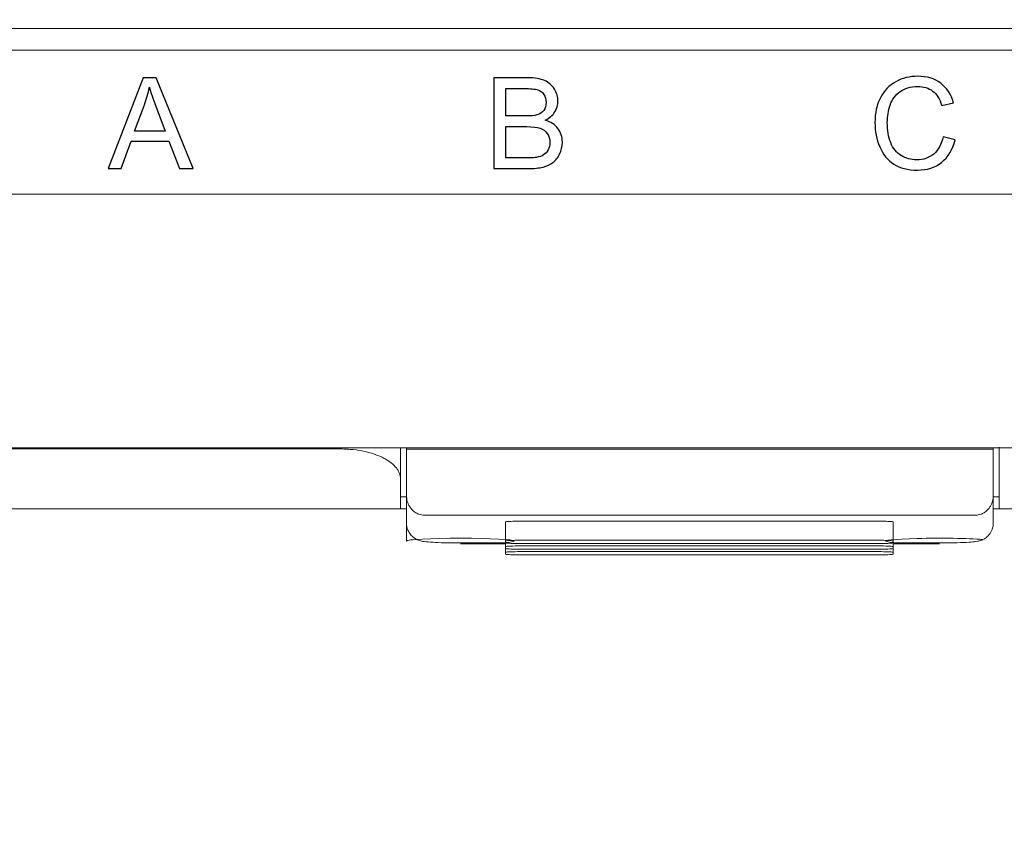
# Model space of a CAD drawing. Header units: millimetres. Extents: x -1114 to 1396, y -630 to 631.
# Tile 39 of 256: x -913 to -896, y -190 to -176. Entities that reach past the tile are written whole.
import ezdxf

# ---------------------------------------------------------------- set-up
doc = ezdxf.new("R2010")
doc.units = ezdxf.units.MM
doc.header["$MEASUREMENT"] = 0

msp = doc.modelspace()

# ---------------------------------------------------------------- linework, layer by layer
at = {"lineweight": 18}
for points, knots in [([(1038.9843, -629.7647), (1038.9843, -629.7647), (-1111.4882, -629.7647), (-1111.4882, -629.7647), (-1111.4882, -629.7647), (-1111.4882, -629.7647), (-1111.4882, 630.7883), (-1111.4882, 630.7883), (-1111.4882, 630.7883), (-1111.4882, 630.7883), (1038.9843, 630.7883), (1038.9843, 630.7883)], [0, 0, 0, 0, 0.3333333, 0.3333333, 0.3333333, 0.3333333, 0.6666667, 0.6666667, 0.6666667, 0.6666667, 1, 1, 1, 1]), ([(-907.1518, -183.106), (-910.3469, -183.106), (-913.5437, -183.106), (-916.7428, -183.106), (-916.7428, -183.106), (-917.1427, -183.106), (-917.5426, -183.106), (-917.9426, -183.106), (-917.9426, -183.106), (-918.3425, -183.106), (-918.7434, -183.106), (-919.1406, -183.106), (-919.1406, -183.106), (-919.5379, -183.106), (-919.9311, -183.106), (-920.3144, -183.106), (-920.3144, -183.106), (-920.6978, -183.106), (-921.0697, -183.106), (-921.4302, -183.106), (-921.4302, -183.106), (-922.1512, -183.106), (-922.8351, -183.106), (-923.5401, -183.106), (-923.5401, -183.106), (-924.245, -183.106), (-924.9633, -183.106), (-925.6697, -183.106)], [0, 0, 0, 0, 0.1428571, 0.1428571, 0.1428571, 0.1428571, 0.2857143, 0.2857143, 0.2857143, 0.2857143, 0.4285714, 0.4285714, 0.4285714, 0.4285714, 0.5714286, 0.5714286, 0.5714286, 0.5714286, 0.7142857, 0.7142857, 0.7142857, 0.7142857, 0.8571429, 0.8571429, 0.8571429, 0.8571429, 1, 1, 1, 1]), ([(-906.1518, -183.606), (-906.1518, -183.5747), (-906.1577, -183.5439), (-906.1691, -183.5134), (-906.1691, -183.5134), (-906.1749, -183.4982), (-906.182, -183.4831), (-906.1906, -183.4681), (-906.1906, -183.4681), (-906.1992, -183.4531), (-906.2093, -183.4382), (-906.2209, -183.4235), (-906.2209, -183.4235), (-906.244, -183.3939), (-906.2726, -183.3658), (-906.3064, -183.3389), (-906.3064, -183.3389), (-906.3234, -183.3255), (-906.3417, -183.3125), (-906.3614, -183.2997), (-906.3614, -183.2997), (-906.3811, -183.287), (-906.4023, -183.2746), (-906.4249, -183.2627), (-906.4249, -183.2627), (-906.47, -183.2388), (-906.5196, -183.2172), (-906.5736, -183.1981), (-906.5736, -183.1981), (-906.6006, -183.1885), (-906.6287, -183.1796), (-906.6579, -183.1713), (-906.6579, -183.1713), (-906.6726, -183.1671), (-906.6875, -183.1631), (-906.7027, -183.1593), (-906.7027, -183.1593), (-906.718, -183.1554), (-906.7335, -183.1518), (-906.7492, -183.1483), (-906.7492, -183.1483), (-906.8118, -183.1346), (-906.8767, -183.1241), (-906.9441, -183.1169), (-906.9441, -183.1169), (-906.9777, -183.1134), (-907.012, -183.1106), (-907.0468, -183.1088), (-907.0468, -183.1088), (-907.0817, -183.1069), (-907.1167, -183.106), (-907.1518, -183.106)], [0, 0, 0, 0, 0.0769231, 0.0769231, 0.0769231, 0.0769231, 0.1538462, 0.1538462, 0.1538462, 0.1538462, 0.2307692, 0.2307692, 0.2307692, 0.2307692, 0.3076923, 0.3076923, 0.3076923, 0.3076923, 0.3846154, 0.3846154, 0.3846154, 0.3846154, 0.4615385, 0.4615385, 0.4615385, 0.4615385, 0.5384615, 0.5384615, 0.5384615, 0.5384615, 0.6153846, 0.6153846, 0.6153846, 0.6153846, 0.6923077, 0.6923077, 0.6923077, 0.6923077, 0.7692308, 0.7692308, 0.7692308, 0.7692308, 0.8461538, 0.8461538, 0.8461538, 0.8461538, 0.9230769, 0.9230769, 0.9230769, 0.9230769, 1, 1, 1, 1]), ([(-906.1518, -183.906), (-906.1518, -183.906), (-906.1518, -183.8995), (-906.1518, -183.8876), (-906.1518, -183.8876), (-906.1518, -183.8846), (-906.1518, -183.8813), (-906.1518, -183.8777), (-906.1518, -183.8777), (-906.1518, -183.8741), (-906.1518, -183.8702), (-906.1518, -183.8661), (-906.1518, -183.8661), (-906.1518, -183.8578), (-906.1518, -183.8486), (-906.1518, -183.8385), (-906.1518, -183.8385), (-906.1518, -183.8285), (-906.1518, -183.8177), (-906.1518, -183.8062), (-906.1518, -183.8062), (-906.1518, -183.7947), (-906.1518, -183.7826), (-906.1518, -183.77), (-906.1518, -183.77), (-906.1518, -183.7449), (-906.1518, -183.7182), (-906.1518, -183.6905), (-906.1518, -183.6905), (-906.1518, -183.6627), (-906.1518, -183.6338), (-906.1518, -183.6042), (-906.1518, -183.6042), (-906.1518, -183.5746), (-906.1518, -183.5441), (-906.1518, -183.5131), (-906.1518, -183.5131), (-906.1518, -183.4821), (-906.1518, -183.4505), (-906.1518, -183.4185), (-906.1518, -183.4185), (-906.1518, -183.3865), (-906.1518, -183.3541), (-906.1518, -183.3215), (-906.1518, -183.3215), (-906.1518, -183.2562), (-906.1518, -183.1899), (-906.1518, -183.123), (-906.1518, -183.123), (-906.1518, -183.1133), (-906.1518, -183.1035), (-906.1518, -183.0938)], [0, 0, 0, 0, 0.0769231, 0.0769231, 0.0769231, 0.0769231, 0.1538462, 0.1538462, 0.1538462, 0.1538462, 0.2307692, 0.2307692, 0.2307692, 0.2307692, 0.3076923, 0.3076923, 0.3076923, 0.3076923, 0.3846154, 0.3846154, 0.3846154, 0.3846154, 0.4615385, 0.4615385, 0.4615385, 0.4615385, 0.5384615, 0.5384615, 0.5384615, 0.5384615, 0.6153846, 0.6153846, 0.6153846, 0.6153846, 0.6923077, 0.6923077, 0.6923077, 0.6923077, 0.7692308, 0.7692308, 0.7692308, 0.7692308, 0.8461538, 0.8461538, 0.8461538, 0.8461538, 0.9230769, 0.9230769, 0.9230769, 0.9230769, 1, 1, 1, 1]), ([(-896.1518, -183.0761), (-896.1518, -183.0921), (-896.1518, -183.108), (-896.1518, -183.1238), (-896.1518, -183.1238), (-896.1518, -183.191), (-896.1518, -183.2573), (-896.1518, -183.3226), (-896.1518, -183.3226), (-896.1518, -183.3552), (-896.1518, -183.3875), (-896.1518, -183.4195), (-896.1518, -183.4195), (-896.1518, -183.4514), (-896.1518, -183.483), (-896.1518, -183.514), (-896.1518, -183.514), (-896.1518, -183.5449), (-896.1518, -183.5753), (-896.1518, -183.6049), (-896.1518, -183.6049), (-896.1518, -183.6345), (-896.1518, -183.6634), (-896.1518, -183.6912), (-896.1518, -183.6912), (-896.1518, -183.7189), (-896.1518, -183.7457), (-896.1518, -183.7707), (-896.1518, -183.7707), (-896.1518, -183.7958), (-896.1518, -183.8188), (-896.1518, -183.8388), (-896.1518, -183.8388), (-896.1518, -183.8438), (-896.1518, -183.8486), (-896.1518, -183.8532), (-896.1518, -183.8532), (-896.1518, -183.8578), (-896.1518, -183.8622), (-896.1518, -183.8663), (-896.1518, -183.8663), (-896.1518, -183.8746), (-896.1518, -183.8817), (-896.1518, -183.8876), (-896.1518, -183.8876), (-896.1518, -183.8935), (-896.1518, -183.8981), (-896.1518, -183.9012), (-896.1518, -183.9012), (-896.1518, -183.9028), (-896.1518, -183.904), (-896.1518, -183.9048), (-896.1518, -183.9048), (-896.1518, -183.9056), (-896.1518, -183.906), (-896.1518, -183.906)], [0, 0, 0, 0, 0.0714286, 0.0714286, 0.0714286, 0.0714286, 0.1428571, 0.1428571, 0.1428571, 0.1428571, 0.2142857, 0.2142857, 0.2142857, 0.2142857, 0.2857143, 0.2857143, 0.2857143, 0.2857143, 0.3571429, 0.3571429, 0.3571429, 0.3571429, 0.4285714, 0.4285714, 0.4285714, 0.4285714, 0.5, 0.5, 0.5, 0.5, 0.5714286, 0.5714286, 0.5714286, 0.5714286, 0.6428571, 0.6428571, 0.6428571, 0.6428571, 0.7142857, 0.7142857, 0.7142857, 0.7142857, 0.7857143, 0.7857143, 0.7857143, 0.7857143, 0.8571429, 0.8571429, 0.8571429, 0.8571429, 0.9285714, 0.9285714, 0.9285714, 0.9285714, 1, 1, 1, 1]), ([(-906.0518, -183.8807), (-906.0512, -183.8978), (-906.0506, -183.9149), (-906.0484, -183.932), (-906.0484, -183.932), (-906.0463, -183.9483), (-906.0428, -183.9646), (-906.0381, -183.9809), (-906.0381, -183.9809), (-906.0336, -183.9965), (-906.0279, -184.012), (-906.021, -184.0274), (-906.021, -184.0274), (-906.0143, -184.0422), (-906.0063, -184.0569), (-905.997, -184.0714), (-905.997, -184.0714), (-905.9771, -184.1026), (-905.951, -184.1332), (-905.9129, -184.1599), (-905.9129, -184.1599), (-905.9028, -184.167), (-905.8918, -184.1738), (-905.8798, -184.1801), (-905.8798, -184.1801), (-905.8689, -184.1857), (-905.8572, -184.1909), (-905.8445, -184.1955), (-905.8445, -184.1955), (-905.8305, -184.2006), (-905.8151, -184.205), (-905.7988, -184.2076), (-905.7988, -184.2076), (-905.7837, -184.21), (-905.7678, -184.2109), (-905.7518, -184.2117)], [0, 0, 0, 0, 0.1111111, 0.1111111, 0.1111111, 0.1111111, 0.2222222, 0.2222222, 0.2222222, 0.2222222, 0.3333333, 0.3333333, 0.3333333, 0.3333333, 0.4444444, 0.4444444, 0.4444444, 0.4444444, 0.5555556, 0.5555556, 0.5555556, 0.5555556, 0.6666667, 0.6666667, 0.6666667, 0.6666667, 0.7777778, 0.7777778, 0.7777778, 0.7777778, 0.8888889, 0.8888889, 0.8888889, 0.8888889, 1, 1, 1, 1]), ([(-896.5518, -184.2117), (-896.535, -184.2117), (-896.5187, -184.2101), (-896.503, -184.2073), (-896.503, -184.2073), (-896.4872, -184.2044), (-896.4728, -184.2004), (-896.4594, -184.1956), (-896.4594, -184.1956), (-896.4526, -184.1932), (-896.4461, -184.1906), (-896.44, -184.1878), (-896.44, -184.1878), (-896.4338, -184.1851), (-896.4279, -184.1822), (-896.4223, -184.1792), (-896.4223, -184.1792), (-896.411, -184.1733), (-896.4007, -184.1669), (-896.3912, -184.1602), (-896.3912, -184.1602), (-896.3816, -184.1535), (-896.3728, -184.1465), (-896.3648, -184.1395), (-896.3648, -184.1395), (-896.3567, -184.1324), (-896.3493, -184.1251), (-896.3425, -184.1177), (-896.3425, -184.1177), (-896.3288, -184.103), (-896.3172, -184.0878), (-896.3072, -184.0722), (-896.3072, -184.0722), (-896.2971, -184.0567), (-896.2888, -184.0409), (-896.2819, -184.0251), (-896.2819, -184.0251), (-896.275, -184.0093), (-896.2694, -183.9934), (-896.2649, -183.9775), (-896.2649, -183.9775), (-896.2561, -183.9455), (-896.2518, -183.9133), (-896.2518, -183.8807)], [0, 0, 0, 0, 0.0909091, 0.0909091, 0.0909091, 0.0909091, 0.1818182, 0.1818182, 0.1818182, 0.1818182, 0.2727273, 0.2727273, 0.2727273, 0.2727273, 0.3636364, 0.3636364, 0.3636364, 0.3636364, 0.4545455, 0.4545455, 0.4545455, 0.4545455, 0.5454545, 0.5454545, 0.5454545, 0.5454545, 0.6363636, 0.6363636, 0.6363636, 0.6363636, 0.7272727, 0.7272727, 0.7272727, 0.7272727, 0.8181818, 0.8181818, 0.8181818, 0.8181818, 0.9090909, 0.9090909, 0.9090909, 0.9090909, 1, 1, 1, 1]), ([(-906.1518, -184.106), (-906.2648, -184.106), (-906.3779, -184.106), (-906.4909, -184.106), (-906.4909, -184.106), (-910.3989, -184.106), (-914.3042, -184.106), (-918.206, -184.106), (-918.206, -184.106), (-919.0913, -184.106), (-919.9765, -184.106), (-920.9266, -184.106), (-920.9266, -184.106), (-921.8767, -184.106), (-922.8917, -184.106), (-923.8868, -184.106), (-923.8868, -184.106), (-924.8819, -184.106), (-925.8571, -184.106), (-926.8457, -184.106)], [0, 0, 0, 0, 0.2, 0.2, 0.2, 0.2, 0.4, 0.4, 0.4, 0.4, 0.6, 0.6, 0.6, 0.6, 0.8, 0.8, 0.8, 0.8, 1, 1, 1, 1]), ([(-904.198, -184.3126), (-904.251, -184.3126), (-904.3019, -184.3137), (-904.3394, -184.3156), (-904.3394, -184.3156), (-904.3769, -184.3176), (-904.398, -184.3203), (-904.398, -184.323)], [0, 0, 0, 0, 0.5, 0.5, 0.5, 0.5, 1, 1, 1, 1]), ([(-897.9232, -184.323), (-897.9232, -184.3203), (-897.9443, -184.3176), (-897.9818, -184.3156), (-897.9818, -184.3156), (-898.0193, -184.3137), (-898.0702, -184.3126), (-898.1232, -184.3126)], [0, 0, 0, 0, 0.5, 0.5, 0.5, 0.5, 1, 1, 1, 1]), ([(-906.0518, -184.3435), (-906.0513, -184.3848), (-906.0438, -184.4229), (-906.0289, -184.4588), (-906.0289, -184.4588), (-906.0177, -184.4859), (-906.0023, -184.5117), (-905.9837, -184.5345), (-905.9837, -184.5345), (-905.9679, -184.5539), (-905.9499, -184.571), (-905.9305, -184.5856), (-905.9305, -184.5856), (-905.9136, -184.5982), (-905.8957, -184.6089), (-905.8782, -184.6173), (-905.8782, -184.6173), (-905.8632, -184.6245), (-905.8485, -184.6301), (-905.8354, -184.6343), (-905.8354, -184.6343), (-905.8226, -184.6384), (-905.8111, -184.6413), (-905.8007, -184.6436), (-905.8007, -184.6436), (-905.7846, -184.6472), (-905.7706, -184.6495), (-905.7563, -184.6515), (-905.7563, -184.6515), (-905.7145, -184.6573), (-905.6689, -184.661), (-905.612, -184.6642), (-905.612, -184.6642), (-905.5562, -184.6673), (-905.4897, -184.6699), (-905.4167, -184.6718), (-905.4167, -184.6718), (-905.3469, -184.6735), (-905.2713, -184.6745), (-905.1954, -184.6748), (-905.1954, -184.6748), (-905.1809, -184.6749), (-905.1664, -184.6749), (-905.1518, -184.6749)], [0, 0, 0, 0, 0.0909091, 0.0909091, 0.0909091, 0.0909091, 0.1818182, 0.1818182, 0.1818182, 0.1818182, 0.2727273, 0.2727273, 0.2727273, 0.2727273, 0.3636364, 0.3636364, 0.3636364, 0.3636364, 0.4545455, 0.4545455, 0.4545455, 0.4545455, 0.5454545, 0.5454545, 0.5454545, 0.5454545, 0.6363636, 0.6363636, 0.6363636, 0.6363636, 0.7272727, 0.7272727, 0.7272727, 0.7272727, 0.8181818, 0.8181818, 0.8181818, 0.8181818, 0.9090909, 0.9090909, 0.9090909, 0.9090909, 1, 1, 1, 1]), ([(-897.1518, -184.6749), (-897.1064, -184.6749), (-897.0623, -184.6746), (-897.0189, -184.6741), (-897.0189, -184.6741), (-896.9427, -184.6733), (-896.8685, -184.6717), (-896.8022, -184.6692), (-896.8022, -184.6692), (-896.7332, -184.6667), (-896.6728, -184.6632), (-896.6247, -184.6596), (-896.6247, -184.6596), (-896.5842, -184.6566), (-896.5526, -184.6535), (-896.5138, -184.6459), (-896.5138, -184.6459), (-896.4973, -184.6426), (-896.4795, -184.6386), (-896.4581, -184.6309), (-896.4581, -184.6309), (-896.4406, -184.6246), (-896.4207, -184.6158), (-896.4014, -184.6044), (-896.4014, -184.6044), (-896.3783, -184.5908), (-896.356, -184.5735), (-896.3365, -184.5532), (-896.3365, -184.5532), (-896.314, -184.5299), (-896.2951, -184.5027), (-896.2811, -184.4731), (-896.2811, -184.4731), (-896.2656, -184.4405), (-896.256, -184.4049), (-896.2529, -184.3692), (-896.2529, -184.3692), (-896.2522, -184.3607), (-896.2518, -184.3521), (-896.2518, -184.3435)], [0, 0, 0, 0, 0.1, 0.1, 0.1, 0.1, 0.2, 0.2, 0.2, 0.2, 0.3, 0.3, 0.3, 0.3, 0.4, 0.4, 0.4, 0.4, 0.5, 0.5, 0.5, 0.5, 0.6, 0.6, 0.6, 0.6, 0.7, 0.7, 0.7, 0.7, 0.8, 0.8, 0.8, 0.8, 0.9, 0.9, 0.9, 0.9, 1, 1, 1, 1]), ([(-905.1488, -184.6902), (-904.6528, -184.6901), (-904.2517, -184.669), (-904.2518, -184.6431), (-904.2518, -184.6431), (-904.2519, -184.6171), (-904.6532, -184.5961), (-905.1491, -184.596), (-905.1491, -184.596), (-905.6451, -184.5959), (-906.0487, -184.6168), (-906.0518, -184.6428)], [0, 0, 0, 0, 0.3333333, 0.3333333, 0.3333333, 0.3333333, 0.6666667, 0.6666667, 0.6666667, 0.6666667, 1, 1, 1, 1]), ([(-904.198, -184.6307), (-904.251, -184.6307), (-904.3019, -184.6318), (-904.3394, -184.6338), (-904.3394, -184.6338), (-904.3769, -184.6357), (-904.398, -184.6384), (-904.398, -184.6412)], [0, 0, 0, 0, 0.5, 0.5, 0.5, 0.5, 1, 1, 1, 1]), ([(-897.9232, -184.6412), (-897.9232, -184.6384), (-897.9443, -184.6357), (-897.9818, -184.6338), (-897.9818, -184.6338), (-898.0193, -184.6318), (-898.0702, -184.6307), (-898.1232, -184.6307)], [0, 0, 0, 0, 0.5, 0.5, 0.5, 0.5, 1, 1, 1, 1]), ([(-896.4256, -184.6153), (-896.6765, -184.5973), (-897.1331, -184.591), (-897.5207, -184.6001), (-897.5207, -184.6001), (-897.9083, -184.6092), (-898.1213, -184.6313), (-898.0315, -184.653), (-898.0315, -184.653), (-897.9417, -184.6748), (-897.5737, -184.6903), (-897.1488, -184.6902)], [0, 0, 0, 0, 0.3333333, 0.3333333, 0.3333333, 0.3333333, 0.6666667, 0.6666667, 0.6666667, 0.6666667, 1, 1, 1, 1]), ([(-904.398, -184.6726), (-904.398, -184.6754), (-904.3769, -184.678), (-904.3394, -184.68), (-904.3394, -184.68), (-904.3019, -184.6819), (-904.251, -184.683), (-904.198, -184.683)], [0, 0, 0, 0, 0.5, 0.5, 0.5, 0.5, 1, 1, 1, 1]), ([(-904.198, -184.7254), (-904.251, -184.7254), (-904.3019, -184.7265), (-904.3394, -184.7285), (-904.3394, -184.7285), (-904.3769, -184.7304), (-904.398, -184.7331), (-904.398, -184.7359)], [0, 0, 0, 0, 0.5, 0.5, 0.5, 0.5, 1, 1, 1, 1]), ([(-904.398, -184.7673), (-904.398, -184.7701), (-904.3769, -184.7727), (-904.3394, -184.7747), (-904.3394, -184.7747), (-904.3019, -184.7766), (-904.251, -184.7777), (-904.198, -184.7777)], [0, 0, 0, 0, 0.5, 0.5, 0.5, 0.5, 1, 1, 1, 1]), ([(-904.198, -184.8201), (-904.251, -184.8201), (-904.3019, -184.8212), (-904.3394, -184.8232), (-904.3394, -184.8232), (-904.3769, -184.8251), (-904.398, -184.8278), (-904.398, -184.8306)], [0, 0, 0, 0, 0.5, 0.5, 0.5, 0.5, 1, 1, 1, 1]), ([(-898.1232, -184.683), (-898.0702, -184.683), (-898.0193, -184.6819), (-897.9818, -184.68), (-897.9818, -184.68), (-897.9443, -184.678), (-897.9232, -184.6754), (-897.9232, -184.6726)], [0, 0, 0, 0, 0.5, 0.5, 0.5, 0.5, 1, 1, 1, 1]), ([(-897.9232, -184.7359), (-897.9232, -184.7331), (-897.9443, -184.7304), (-897.9818, -184.7285), (-897.9818, -184.7285), (-898.0193, -184.7265), (-898.0702, -184.7254), (-898.1232, -184.7254)], [0, 0, 0, 0, 0.5, 0.5, 0.5, 0.5, 1, 1, 1, 1]), ([(-898.1232, -184.7777), (-898.0702, -184.7777), (-898.0193, -184.7766), (-897.9818, -184.7747), (-897.9818, -184.7747), (-897.9443, -184.7727), (-897.9232, -184.7701), (-897.9232, -184.7673)], [0, 0, 0, 0, 0.5, 0.5, 0.5, 0.5, 1, 1, 1, 1]), ([(-897.9232, -184.8306), (-897.9232, -184.8278), (-897.9443, -184.8251), (-897.9818, -184.8232), (-897.9818, -184.8232), (-898.0193, -184.8212), (-898.0702, -184.8201), (-898.1232, -184.8201)], [0, 0, 0, 0, 0.5, 0.5, 0.5, 0.5, 1, 1, 1, 1]), ([(-904.398, -184.862), (-904.398, -184.8648), (-904.3769, -184.8674), (-904.3394, -184.8694), (-904.3394, -184.8694), (-904.3019, -184.8713), (-904.251, -184.8724), (-904.198, -184.8724)], [0, 0, 0, 0, 0.5, 0.5, 0.5, 0.5, 1, 1, 1, 1]), ([(-898.1232, -184.8724), (-898.0702, -184.8724), (-898.0193, -184.8713), (-897.9818, -184.8694), (-897.9818, -184.8694), (-897.9443, -184.8674), (-897.9232, -184.8648), (-897.9232, -184.862)], [0, 0, 0, 0, 0.5, 0.5, 0.5, 0.5, 1, 1, 1, 1])]:
    msp.add_open_spline(points, degree=3, knots=knots, dxfattribs=at)
for points in [[(-875.9494, -176.085), (-875.9494, -176.085), (-926.3494, -176.085), (-926.3494, -176.085)], [(-873.0491, -183.0844), (-873.0491, -183.0844), (-929.2546, -183.0844), (-929.2546, -183.0844)], [(-873.0491, -183.0844), (-873.0491, -183.0844), (-929.2546, -183.0844), (-929.2546, -183.0844)], [(-906.1518, -183.6032), (-906.1518, -183.6032), (-906.1518, -183.0844), (-906.1518, -183.0844)], [(-906.1518, -183.0844), (-906.1518, -183.0844), (-906.1518, -183.606), (-906.1518, -183.606)], [(-906.0518, -183.0869), (-906.0518, -183.0869), (-906.0518, -183.0844), (-906.0518, -183.0844)], [(-906.0518, -183.0869), (-906.0518, -183.0869), (-906.0518, -183.1085), (-906.0518, -183.1085)], [(-896.2518, -183.0869), (-896.2518, -183.0869), (-906.0518, -183.0869), (-906.0518, -183.0869)], [(-906.0518, -183.1085), (-906.0518, -183.3659), (-906.0518, -183.6233), (-906.0518, -183.8807)], [(-896.2518, -183.1086), (-899.5185, -183.1086), (-902.7852, -183.1085), (-906.0518, -183.1085)], [(-896.2518, -183.0844), (-896.2518, -183.0844), (-896.2518, -183.0869), (-896.2518, -183.0869)], [(-896.2518, -183.0869), (-896.2518, -183.0869), (-896.2518, -183.1086), (-896.2518, -183.1086)], [(-896.2518, -183.8807), (-896.2518, -183.6233), (-896.2518, -183.366), (-896.2518, -183.1086)], [(-896.1518, -183.0844), (-896.1518, -183.0844), (-896.1518, -183.6032), (-896.1518, -183.6032)], [(-896.1518, -183.606), (-896.1518, -183.606), (-896.1518, -183.0844), (-896.1518, -183.0844)], [(-906.1518, -184.106), (-906.1519, -183.9393), (-906.1519, -183.7727), (-906.1519, -183.606)], [(-896.1518, -183.606), (-896.1518, -183.606), (-896.1518, -184.106), (-896.1518, -184.106)], [(-906.0518, -183.906), (-906.0518, -183.906), (-906.1518, -183.906), (-906.1518, -183.906)], [(-906.0518, -184.3435), (-906.0518, -184.3435), (-906.0518, -183.8807), (-906.0518, -183.8807)], [(-906.0518, -184.6428), (-906.0518, -184.6428), (-906.0518, -183.8829), (-906.0518, -183.8829)], [(-896.2518, -183.8807), (-896.2518, -183.8807), (-896.2518, -184.3435), (-896.2518, -184.3435)], [(-896.2518, -183.8846), (-896.2518, -183.8846), (-896.2518, -184.3435), (-896.2518, -184.3435)], [(-896.1518, -183.906), (-896.1518, -183.906), (-896.2518, -183.906), (-896.2518, -183.906)], [(-906.0518, -184.106), (-906.0518, -184.106), (-906.1518, -184.106), (-906.1518, -184.106)], [(-896.1518, -184.106), (-896.1518, -184.106), (-896.2518, -184.106), (-896.2518, -184.106)], [(-878.4491, -184.106), (-878.4491, -184.106), (-896.1518, -184.106), (-896.1518, -184.106)], [(-896.5518, -184.2117), (-896.5518, -184.2117), (-905.7518, -184.2117), (-905.7518, -184.2117)], [(-904.398, -184.482), (-904.398, -184.482), (-904.398, -184.3229), (-904.398, -184.3229)], [(-904.398, -184.6412), (-904.398, -184.6412), (-904.398, -184.323), (-904.398, -184.323)], [(-904.198, -184.3126), (-904.198, -184.3126), (-898.1232, -184.3126), (-898.1232, -184.3126)], [(-897.9232, -184.6412), (-897.9232, -184.6412), (-897.9232, -184.323), (-897.9232, -184.323)], [(-904.398, -184.641), (-904.398, -184.641), (-904.398, -184.482), (-904.398, -184.482)], [(-905.865, -184.6144), (-905.985, -184.6225), (-906.0506, -184.6325), (-906.0518, -184.6428)], [(-904.398, -184.6412), (-904.398, -184.6412), (-904.398, -184.6726), (-904.398, -184.6726)], [(-898.1232, -184.6307), (-898.1232, -184.6307), (-904.198, -184.6307), (-904.198, -184.6307)], [(-897.9232, -184.6726), (-897.9232, -184.6726), (-897.9232, -184.6412), (-897.9232, -184.6412)], [(-905.1518, -184.6745), (-905.1518, -184.6745), (-905.1518, -184.6749), (-905.1518, -184.6749)], [(-905.1518, -184.6749), (-905.1518, -184.6749), (-904.398, -184.6749), (-904.398, -184.6749)], [(-904.3949, -184.6902), (-904.3949, -184.6902), (-905.1488, -184.6902), (-905.1488, -184.6902)], [(-904.398, -184.7357), (-904.398, -184.7357), (-904.398, -184.6726), (-904.398, -184.6726)], [(-904.398, -184.7359), (-904.398, -184.7359), (-904.398, -184.6726), (-904.398, -184.6726)], [(-904.398, -184.7359), (-904.398, -184.7359), (-904.398, -184.7673), (-904.398, -184.7673)], [(-904.398, -184.8304), (-904.398, -184.8304), (-904.398, -184.7673), (-904.398, -184.7673)], [(-904.398, -184.8306), (-904.398, -184.8306), (-904.398, -184.7673), (-904.398, -184.7673)], [(-904.198, -184.683), (-904.198, -184.683), (-898.1232, -184.683), (-898.1232, -184.683)], [(-898.1232, -184.7254), (-898.1232, -184.7254), (-904.198, -184.7254), (-904.198, -184.7254)], [(-904.198, -184.7777), (-904.198, -184.7777), (-898.1232, -184.7777), (-898.1232, -184.7777)], [(-898.1232, -184.8201), (-898.1232, -184.8201), (-904.198, -184.8201), (-904.198, -184.8201)], [(-897.9233, -184.6749), (-897.9233, -184.6749), (-897.1518, -184.6749), (-897.1518, -184.6749)], [(-897.9232, -184.7359), (-897.9232, -184.7359), (-897.9232, -184.6726), (-897.9232, -184.6726)], [(-897.9232, -184.7673), (-897.9232, -184.7673), (-897.9232, -184.7359), (-897.9232, -184.7359)], [(-897.9232, -184.8306), (-897.9232, -184.8306), (-897.9232, -184.7673), (-897.9232, -184.7673)], [(-897.1488, -184.6902), (-897.1488, -184.6902), (-897.9203, -184.6902), (-897.9203, -184.6902)], [(-897.1518, -184.6745), (-897.1518, -184.6745), (-897.1518, -184.6749), (-897.1518, -184.6749)], [(-904.398, -184.8306), (-904.398, -184.8306), (-904.398, -184.862), (-904.398, -184.862)], [(-904.198, -184.8724), (-904.198, -184.8724), (-898.1232, -184.8724), (-898.1232, -184.8724)], [(-897.9232, -184.862), (-897.9232, -184.862), (-897.9232, -184.8306), (-897.9232, -184.8306)]]:
    msp.add_open_spline(points, degree=3, dxfattribs=at)
at = {"color": 250, "lineweight": 20}
msp.add_open_spline([(-926.1504, -176.4519), (-926.1504, -176.4519), (-876.1504, -176.4519), (-876.1504, -176.4519), (-876.1504, -176.4519), (-876.1504, -176.4519), (-876.1504, -178.8519), (-876.1504, -178.8519), (-876.1504, -178.8519), (-876.1504, -178.8519), (-926.1504, -178.8519), (-926.1504, -178.8519), (-926.1504, -178.8519), (-926.1504, -178.8519), (-926.1504, -176.4519), (-926.1504, -176.4519)], degree=3, knots=[0, 0, 0, 0, 0.25, 0.25, 0.25, 0.25, 0.5, 0.5, 0.5, 0.5, 0.75, 0.75, 0.75, 0.75, 1, 1, 1, 1], dxfattribs=at)
at = {"color": 250}
for points, knots in [([(-911.0314, -178.4256), (-911.0314, -178.4256), (-910.4493, -176.9104), (-910.4493, -176.9104), (-910.4493, -176.9104), (-910.4493, -176.9104), (-910.2334, -176.9104), (-910.2334, -176.9104), (-910.2334, -176.9104), (-910.2334, -176.9104), (-909.6132, -178.4256), (-909.6132, -178.4256), (-909.6132, -178.4256), (-909.6132, -178.4256), (-909.8418, -178.4256), (-909.8418, -178.4256), (-909.8418, -178.4256), (-909.8418, -178.4256), (-910.0185, -177.9666), (-910.0185, -177.9666), (-910.0185, -177.9666), (-910.0185, -177.9666), (-910.6521, -177.9666), (-910.6521, -177.9666), (-910.6521, -177.9666), (-910.6521, -177.9666), (-910.8183, -178.4256), (-910.8183, -178.4256), (-910.8183, -178.4256), (-910.8183, -178.4256), (-911.0314, -178.4256), (-911.0314, -178.4256)], [0, 0, 0, 0, 0.125, 0.125, 0.125, 0.125, 0.25, 0.25, 0.25, 0.25, 0.375, 0.375, 0.375, 0.375, 0.5, 0.5, 0.5, 0.5, 0.625, 0.625, 0.625, 0.625, 0.75, 0.75, 0.75, 0.75, 0.875, 0.875, 0.875, 0.875, 1, 1, 1, 1]), ([(-904.5933, -178.4256), (-904.5933, -178.4256), (-904.5933, -176.9104), (-904.5933, -176.9104), (-904.5933, -176.9104), (-904.5933, -176.9104), (-904.0246, -176.9104), (-904.0246, -176.9104), (-904.0246, -176.9104), (-903.9089, -176.9104), (-903.8161, -176.9259), (-903.7463, -176.9563), (-903.7463, -176.9563), (-903.6761, -176.9869), (-903.6214, -177.0342), (-903.5819, -177.0981), (-903.5819, -177.0981), (-903.5424, -177.1616), (-903.5223, -177.2283), (-903.5223, -177.2981), (-903.5223, -177.2981), (-903.5223, -177.3627), (-903.5399, -177.4237), (-903.5752, -177.4808), (-903.5752, -177.4808), (-903.6101, -177.538), (-903.6634, -177.5842), (-903.7343, -177.6195), (-903.7343, -177.6195), (-903.6426, -177.6463), (-903.5724, -177.6922), (-903.523, -177.7567), (-903.523, -177.7567), (-903.4736, -177.8216), (-903.4489, -177.8982), (-903.4489, -177.9864), (-903.4489, -177.9864), (-903.4489, -178.0573), (-903.4641, -178.1233), (-903.4941, -178.1843), (-903.4941, -178.1843), (-903.524, -178.2453), (-903.5611, -178.2922), (-903.6052, -178.3254), (-903.6052, -178.3254), (-903.6493, -178.3586), (-903.7047, -178.3833), (-903.771, -178.4002), (-903.771, -178.4002), (-903.8373, -178.4171), (-903.9188, -178.4256), (-904.0155, -178.4256), (-904.0155, -178.4256), (-904.0155, -178.4256), (-904.5933, -178.4256), (-904.5933, -178.4256)], [0, 0, 0, 0, 0.0714286, 0.0714286, 0.0714286, 0.0714286, 0.1428571, 0.1428571, 0.1428571, 0.1428571, 0.2142857, 0.2142857, 0.2142857, 0.2142857, 0.2857143, 0.2857143, 0.2857143, 0.2857143, 0.3571429, 0.3571429, 0.3571429, 0.3571429, 0.4285714, 0.4285714, 0.4285714, 0.4285714, 0.5, 0.5, 0.5, 0.5, 0.5714286, 0.5714286, 0.5714286, 0.5714286, 0.6428571, 0.6428571, 0.6428571, 0.6428571, 0.7142857, 0.7142857, 0.7142857, 0.7142857, 0.7857143, 0.7857143, 0.7857143, 0.7857143, 0.8571429, 0.8571429, 0.8571429, 0.8571429, 0.9285714, 0.9285714, 0.9285714, 0.9285714, 1, 1, 1, 1]), ([(-897.0893, -177.8943), (-897.0893, -177.8943), (-896.8886, -177.9451), (-896.8886, -177.9451), (-896.8886, -177.9451), (-896.9306, -178.1095), (-897.0064, -178.2351), (-897.1154, -178.3219), (-897.1154, -178.3219), (-897.2248, -178.4083), (-897.3582, -178.4514), (-897.5162, -178.4514), (-897.5162, -178.4514), (-897.6795, -178.4514), (-897.8122, -178.4182), (-897.9145, -178.3519), (-897.9145, -178.3519), (-898.0168, -178.2852), (-898.0948, -178.1889), (-898.148, -178.0629), (-898.148, -178.0629), (-898.2013, -177.9366), (-898.2281, -177.8012), (-898.2281, -177.6565), (-898.2281, -177.6565), (-898.2281, -177.4988), (-898.1981, -177.3613), (-898.1378, -177.2438), (-898.1378, -177.2438), (-898.0775, -177.1263), (-897.9918, -177.037), (-897.8803, -176.976), (-897.8803, -176.976), (-897.7691, -176.915), (-897.6467, -176.8846), (-897.513, -176.8846), (-897.513, -176.8846), (-897.3613, -176.8846), (-897.234, -176.9231), (-897.1306, -177.0004), (-897.1306, -177.0004), (-897.0272, -177.0776), (-896.9553, -177.1859), (-896.9147, -177.326), (-896.9147, -177.326), (-896.9147, -177.326), (-897.1119, -177.3725), (-897.1119, -177.3725), (-897.1119, -177.3725), (-897.1472, -177.2621), (-897.198, -177.182), (-897.265, -177.1316), (-897.265, -177.1316), (-897.3317, -177.0811), (-897.4157, -177.0561), (-897.5173, -177.0561), (-897.5173, -177.0561), (-897.6337, -177.0561), (-897.7307, -177.084), (-897.809, -177.1397), (-897.809, -177.1397), (-897.8873, -177.1958), (-897.9424, -177.2706), (-897.9738, -177.3648), (-897.9738, -177.3648), (-898.0055, -177.4586), (-898.0214, -177.5556), (-898.0214, -177.6555), (-898.0214, -177.6555), (-898.0214, -177.7846), (-898.0027, -177.8968), (-897.9653, -177.9931), (-897.9653, -177.9931), (-897.9275, -178.089), (-897.8693, -178.161), (-897.79, -178.2086), (-897.79, -178.2086), (-897.7106, -178.2563), (-897.6249, -178.2799), (-897.5324, -178.2799), (-897.5324, -178.2799), (-897.4202, -178.2799), (-897.3253, -178.2474), (-897.2474, -178.1829), (-897.2474, -178.1829), (-897.1694, -178.118), (-897.1169, -178.0217), (-897.0893, -177.8943)], [0, 0, 0, 0, 0.0454545, 0.0454545, 0.0454545, 0.0454545, 0.0909091, 0.0909091, 0.0909091, 0.0909091, 0.1363636, 0.1363636, 0.1363636, 0.1363636, 0.1818182, 0.1818182, 0.1818182, 0.1818182, 0.2272727, 0.2272727, 0.2272727, 0.2272727, 0.2727273, 0.2727273, 0.2727273, 0.2727273, 0.3181818, 0.3181818, 0.3181818, 0.3181818, 0.3636364, 0.3636364, 0.3636364, 0.3636364, 0.4090909, 0.4090909, 0.4090909, 0.4090909, 0.4545455, 0.4545455, 0.4545455, 0.4545455, 0.5, 0.5, 0.5, 0.5, 0.5454545, 0.5454545, 0.5454545, 0.5454545, 0.5909091, 0.5909091, 0.5909091, 0.5909091, 0.6363636, 0.6363636, 0.6363636, 0.6363636, 0.6818182, 0.6818182, 0.6818182, 0.6818182, 0.7272727, 0.7272727, 0.7272727, 0.7272727, 0.7727273, 0.7727273, 0.7727273, 0.7727273, 0.8181818, 0.8181818, 0.8181818, 0.8181818, 0.8636364, 0.8636364, 0.8636364, 0.8636364, 0.9090909, 0.9090909, 0.9090909, 0.9090909, 0.9545455, 0.9545455, 0.9545455, 0.9545455, 1, 1, 1, 1]), ([(-910.5943, -177.8033), (-910.5943, -177.8033), (-910.0803, -177.8033), (-910.0803, -177.8033), (-910.0803, -177.8033), (-910.0803, -177.8033), (-910.2387, -177.3838), (-910.2387, -177.3838), (-910.2387, -177.3838), (-910.2866, -177.2565), (-910.3226, -177.1517), (-910.3459, -177.0695), (-910.3459, -177.0695), (-910.3653, -177.1669), (-910.3925, -177.2632), (-910.4278, -177.3591), (-910.4278, -177.3591), (-910.4278, -177.3591), (-910.5943, -177.8033), (-910.5943, -177.8033)], [0, 0, 0, 0, 0.2, 0.2, 0.2, 0.2, 0.4, 0.4, 0.4, 0.4, 0.6, 0.6, 0.6, 0.6, 0.8, 0.8, 0.8, 0.8, 1, 1, 1, 1]), ([(-904.3926, -177.5472), (-904.3926, -177.5472), (-904.0649, -177.5472), (-904.0649, -177.5472), (-904.0649, -177.5472), (-903.9763, -177.5472), (-903.9125, -177.5412), (-903.8737, -177.5295), (-903.8737, -177.5295), (-903.8228, -177.5144), (-903.7844, -177.4893), (-903.7586, -177.454), (-903.7586, -177.454), (-903.7329, -177.4188), (-903.7198, -177.3747), (-903.7198, -177.3217), (-903.7198, -177.3217), (-903.7198, -177.2716), (-903.7318, -177.2272), (-903.7558, -177.1891), (-903.7558, -177.1891), (-903.7802, -177.1506), (-903.8147, -177.1245), (-903.8592, -177.1104), (-903.8592, -177.1104), (-903.904, -177.0963), (-903.9809, -177.0893), (-904.0899, -177.0893), (-904.0899, -177.0893), (-904.0899, -177.0893), (-904.3926, -177.0893), (-904.3926, -177.0893), (-904.3926, -177.0893), (-904.3926, -177.0893), (-904.3926, -177.5472), (-904.3926, -177.5472)], [0, 0, 0, 0, 0.1111111, 0.1111111, 0.1111111, 0.1111111, 0.2222222, 0.2222222, 0.2222222, 0.2222222, 0.3333333, 0.3333333, 0.3333333, 0.3333333, 0.4444444, 0.4444444, 0.4444444, 0.4444444, 0.5555556, 0.5555556, 0.5555556, 0.5555556, 0.6666667, 0.6666667, 0.6666667, 0.6666667, 0.7777778, 0.7777778, 0.7777778, 0.7777778, 0.8888889, 0.8888889, 0.8888889, 0.8888889, 1, 1, 1, 1]), ([(-904.3926, -178.2467), (-904.3926, -178.2467), (-904.0155, -178.2467), (-904.0155, -178.2467), (-904.0155, -178.2467), (-903.9506, -178.2467), (-903.905, -178.2443), (-903.8789, -178.2397), (-903.8789, -178.2397), (-903.8327, -178.2312), (-903.7943, -178.2175), (-903.7632, -178.1981), (-903.7632, -178.1981), (-903.7322, -178.179), (-903.7068, -178.1508), (-903.6867, -178.1141), (-903.6867, -178.1141), (-903.6669, -178.0771), (-903.6567, -178.0347), (-903.6567, -177.9864), (-903.6567, -177.9864), (-903.6567, -177.9299), (-903.6712, -177.8809), (-903.7001, -177.8389), (-903.7001, -177.8389), (-903.729, -177.7973), (-903.7692, -177.768), (-903.8207, -177.7511), (-903.8207, -177.7511), (-903.8719, -177.7345), (-903.946, -177.726), (-904.0423, -177.726), (-904.0423, -177.726), (-904.0423, -177.726), (-904.3926, -177.726), (-904.3926, -177.726), (-904.3926, -177.726), (-904.3926, -177.726), (-904.3926, -178.2467), (-904.3926, -178.2467)], [0, 0, 0, 0, 0.1, 0.1, 0.1, 0.1, 0.2, 0.2, 0.2, 0.2, 0.3, 0.3, 0.3, 0.3, 0.4, 0.4, 0.4, 0.4, 0.5, 0.5, 0.5, 0.5, 0.6, 0.6, 0.6, 0.6, 0.7, 0.7, 0.7, 0.7, 0.8, 0.8, 0.8, 0.8, 0.9, 0.9, 0.9, 0.9, 1, 1, 1, 1])]:
    msp.add_open_spline(points, degree=3, knots=knots, dxfattribs=at)

doc.saveas('drawing.dxf')
